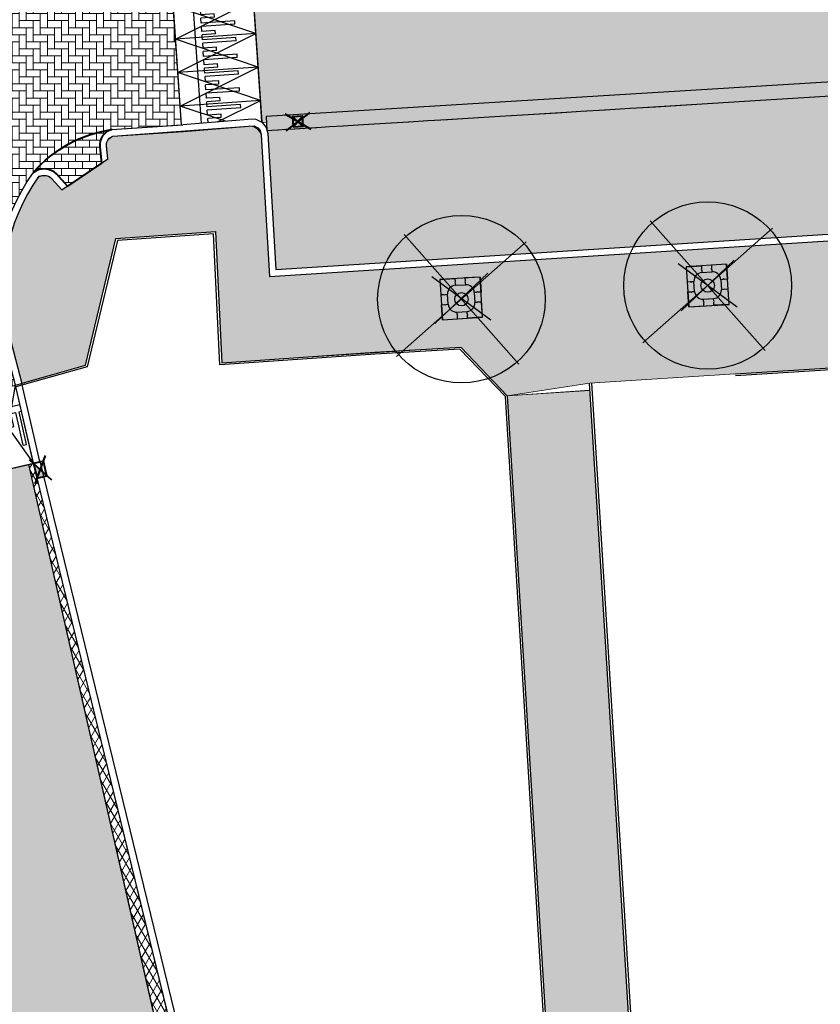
# Model space of a CAD drawing. Header units: metres. Extents: x -1 to 162893, y -2 to 502950.
# Tile 45 of 107: x 162375 to 162399, y 502798 to 502828. Entities that reach past the tile are written whole.
import ezdxf

# ---------------------------------------------------------------- set-up
doc = ezdxf.new("R2010")
doc.units = ezdxf.units.M
for name, color, linetype, lineweight in [('N-WE-VH-GESLOTENVERHARDING_ASFALT-A-200', 12, 'Continuous', 18), ('N-WE-VH-GESLOTENVERHARDING_ASFALT_ZAAGSNEDE-G', 7, 'VH-ZAAGSNEDE-SO', 25), ('V-BH-RI-GWA_KOLK-S', 30, 'Continuous', 40), ('V-BH-VH-GOOT_GEBAKKENKLINKERS_KEIFORMAAT_4STREK-G', 3, 'Continuous', 30), ('V-BH-VH-KANTOPSLUITING_OPSLUITBAND_60X200-G', 150, 'Continuous', 30), ('V-BH-VH-KANTOPSLUITING_TROTTOIRBAND_180 200-G', 6, 'Continuous', 30), ('V-BH-VH-KANTOPSLUITING_VOORKANTBAND-G', 2, 'Continuous', 30), ('V-BH-VH-MATERIAALGRENS-G', 7, 'Continuous', 30), ('V-WE-GR-BOOM-S', 1, 'Continuous', 30), ('V-WE-IE-MEUBILAIR_WEGMEUBILAIR_BOOMKRANS-S', 7, 'Continuous', 30), ('V-WE-VH-DREMPEL_PREFAB_ELEMENT-S', 30, 'Continuous', 30), ('V-WE-VH-GESLOTENVERHARDING_ASFALT-A-200', 12, 'Continuous', 18), ('V-WE-VH-OPENVERHARDING_BETONSTRAATSTEEN-A', 92, 'Continuous', 18), ('V01-WE-VH-OPENVERHARDING_TEGEL-A', 92, 'Continuous', 18)]:
    doc.layers.add(name, color=color, linetype=linetype, lineweight=lineweight)
for name, color, linetype, lineweight, true_color in [('V-BH-VH-VERHARDING_BETONSTRAATSTEEN-A-Grijs-opritjes', 253, 'Continuous', 40, 0x828282), ('V-WE-VH-VERHARDING_ASFALT-A', 252, 'Continuous', 13, 0x696969), ('V-WE-VH-VERHARDING_ASFALT_RIJBAAN-A', 251, 'Continuous', 13, 0x505050), ('V-WE-VH-VERHARDING_BSS_KF_ROOD_ELLEBOOGVERBAND-A', 13, 'Continuous', 13, 0xbd7e7e), ('V-WE-VH-VERHARDING_SBAKSTEEN-A - ROODBRUIN_KEPER', 242, 'Continuous', 13, 0xbd002e), ('V-WE-VH-VERHARDING_TEGEL_300x300x45_GRIJS-A', 253, 'Continuous', 13, 0x828282)]:
    doc.layers.add(name, color=color, linetype=linetype, lineweight=lineweight, true_color=true_color)
doc.layers.add('X-XX-AL-HULPLIJN 01-G', color=1, linetype='Continuous', lineweight=18, true_color=0xff0000, plot=False)
doc.layers.add('X01-XX-AL-HULPLIJN 01-G', color=1, linetype='Continuous', lineweight=18, true_color=0xff0000, plot=False)
doc.linetypes.add('VH-ZAAGSNEDE-SO', pattern='A,1e-05,-2.54,[181,NLCS.SHX,S=2.54,R=0,X=-2.54,Y=0],-5.08,[181,NLCS.SHX,S=2.54,R=180,X=2.54,Y=0],-2.54', length=10.16001)
pattern_1 = [(0, (0, 0), (0.3, 0.15), [0.3, -0.3]), (90, (0, 0), (-0.3, 1.83697019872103e-17), [])]

# ---------------------------------------------------------------- blocks, each defined once
blk = doc.blocks.new('V-SRI-KOLK_STRAAT_300X300-SO92')
at = {"layer": 'V-BH-RI-GWA_KOLK-S', "ltscale": 0.02}
for p, q in [((-0.3995430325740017, 0.3754868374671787), (0.3805729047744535, -0.0760872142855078)), ((0.3489560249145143, 0.4229121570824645), (-0.3679261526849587, -0.1235125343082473))]:
    blk.add_line(p, q, dxfattribs=at)
at = {"layer": 'V-BH-RI-GWA_KOLK-S', "ltscale": 0.2}
for p, q in [((-0.1496998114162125, -0.009485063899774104), (0.1307296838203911, 0.3088846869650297)), ((0.1496998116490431, 0.009485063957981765), (-0.1686699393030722, 0.2899145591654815))]:
    blk.add_line(p, q, dxfattribs=at)
at = {"layer": 'V-BH-RI-GWA_KOLK-S', "ltscale": 0.2, "flags": 128}
blk.add_lwpolyline([(-0.1496998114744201, -0.009485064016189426), (0.149699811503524, 0.009485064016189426), (0.1307296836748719, 0.3088846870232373), (-0.1686699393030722, 0.2899145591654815), (-0.1496998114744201, -0.009485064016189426)], dxfattribs=at)
blk = doc.blocks.new('V-SVH-DREMPEL_PREFAB_2400X100012')
at = {"layer": 'V-WE-VH-DREMPEL_PREFAB_ELEMENT-S'}
for p, q in [((-0.5396184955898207, 2.338549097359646), (0.4347769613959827, 2.563390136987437)), ((0.9743954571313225, 0.2248410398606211), (0.4347769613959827, 2.563390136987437)), ((1.164153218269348e-10, 0), (-0.5396184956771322, 2.338549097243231)), ((-0.4047138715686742, 1.753911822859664), (0.5696815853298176, 1.978752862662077)), ((0.5415701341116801, 1.767010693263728), (0.6146497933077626, 1.783873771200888)), ((0.7664111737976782, 0.792615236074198), (0.5415701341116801, 1.767010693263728)), ((-0.359745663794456, 1.55903273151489), (-0.2866660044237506, 1.575895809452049)), ((-0.1967295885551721, 1.186137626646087), (-0.2866660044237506, 1.575895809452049)), ((-0.189226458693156, 1.59837991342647), (-0.04306714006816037, 1.632106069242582)), ((-0.09929004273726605, 1.208621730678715), (-0.189226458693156, 1.59837991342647)), ((0.1817738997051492, 0.6577106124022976), (-0.04306714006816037, 1.632106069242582)), ((0.05437240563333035, 1.654590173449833), (0.2005317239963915, 1.688316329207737)), ((0.2792134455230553, 0.6801947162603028), (0.05437240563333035, 1.654590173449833)), ((0.2904681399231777, 1.298558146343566), (0.2005317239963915, 1.688316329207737)), ((0.2979712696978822, 1.710800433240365), (0.444130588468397, 1.744526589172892)), ((0.3879076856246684, 1.321042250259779), (0.2979712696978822, 1.710800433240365)), ((0.6689716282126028, 0.7701311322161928), (0.444130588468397, 1.744526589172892)), ((-0.1967295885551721, 1.186137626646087), (-0.09929004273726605, 1.208621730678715)), ((0.2904681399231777, 1.298558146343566), (0.3879076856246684, 1.321042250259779)), ((0.1817738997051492, 0.6577106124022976), (0.2792134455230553, 0.6801947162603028)), ((0.6689716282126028, 0.7701311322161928), (0.7664111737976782, 0.792615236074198)), ((1.164153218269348e-10, 0), (0.9743954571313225, 0.2248410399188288))]:
    blk.add_line(p, q, dxfattribs=at)
at = {"layer": 'V-WE-VH-DREMPEL_PREFAB_ELEMENT-S', "flags": 128}
for points in [[(2.037268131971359e-10, 0), (0.4347769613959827, 2.563390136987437)], [(-0.5396184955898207, 2.338549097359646), (0.974395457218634, 0.2248410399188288)]]:
    blk.add_lwpolyline(points, dxfattribs=at)
blk = doc.blocks.new('V-SRI-KOLK_TROTTOIR-SO82')
at = {"layer": 'V-BH-RI-GWA_KOLK-S', "linetype": 'Continuous'}
blk.add_hatch(color=256, dxfattribs=at).paths.add_polyline_path([(-0.1992760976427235, 0.1827950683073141), (-0.09208925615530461, -0.2542529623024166), (0.1992760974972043, -0.1827950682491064)])
at = {"layer": 'V-BH-RI-GWA_KOLK-S', "ltscale": 0.01999999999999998}
for p, q in [((-0.3321268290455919, 0.3046584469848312), (0.3321268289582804, -0.3046584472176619)), ((-0.1534820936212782, -0.4237549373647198), (0.1534820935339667, 0.4237549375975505))]:
    blk.add_line(p, q, dxfattribs=at)
at = {"layer": 'V-BH-RI-GWA_KOLK-S', "ltscale": 0.1999999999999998}
blk.add_line((0.199276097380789, -0.1827950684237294), (-0.1992760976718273, 0.1827950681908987), dxfattribs=at)
at = {"layer": 'V-BH-RI-GWA_KOLK-S', "ltscale": 0.1999999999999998, "flags": 128}
blk.add_lwpolyline([(0.1992760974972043, -0.1827950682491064), (0.09208925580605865, 0.2542529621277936), (-0.1992760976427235, 0.1827950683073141), (-0.09208925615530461, -0.2542529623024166), (0.1992760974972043, -0.1827950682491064)], dxfattribs=at)
blk = doc.blocks.new('V-SVH-DREMPEL_PREFAB_2400X100032')
at = {"layer": 'V-WE-VH-DREMPEL_PREFAB_ELEMENT-S'}
for p, q in [((-0.06867353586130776, 0.9976391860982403), (-2.463007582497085, 0.8328226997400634)), ((-1.6597457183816, 0.8129385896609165), (-1.664896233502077, 0.8877615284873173)), ((0, 0), (-0.06867353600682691, 0.997639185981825)), ((-2.394334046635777, -0.1648164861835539), (-2.463007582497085, 0.8328226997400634)), ((-1.795750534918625, -0.1236123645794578), (-1.864424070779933, 0.8740268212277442)), ((-0.6621065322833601, 0.8816121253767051), (-1.6597457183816, 0.8129385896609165)), ((-0.6552391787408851, 0.7818482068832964), (-1.652878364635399, 0.7131746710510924)), ((-1.642577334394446, 0.5635287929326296), (-1.652878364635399, 0.7131746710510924)), ((-1.243521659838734, 0.5909982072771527), (-1.642577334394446, 0.5635287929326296)), ((-1.236654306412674, 0.491234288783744), (-1.243521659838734, 0.5909982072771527)), ((-0.6552391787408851, 0.7818482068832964), (-0.6621065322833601, 0.8816121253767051)), ((-1.236654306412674, 0.491234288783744), (-1.635709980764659, 0.4637648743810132)), ((-1.625408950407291, 0.3141189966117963), (-1.635709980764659, 0.4637648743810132)), ((-0.6277697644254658, 0.3827925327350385), (-1.625408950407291, 0.3141189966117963)), ((-0.6209024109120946, 0.2830286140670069), (-0.6277697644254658, 0.3827925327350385)), ((0, 0), (-2.394334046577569, -0.1648164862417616)), ((-0.6209024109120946, 0.2830286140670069), (-1.618541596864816, 0.2143550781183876)), ((-1.608240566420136, 0.06470920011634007), (-1.618541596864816, 0.2143550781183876)), ((-1.209184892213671, 0.09217861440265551), (-1.608240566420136, 0.06470920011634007)), ((-1.202317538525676, -0.007585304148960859), (-1.209184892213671, 0.09217861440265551)), ((-1.202317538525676, -0.007585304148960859), (-1.601373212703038, -0.03505471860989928)), ((-1.596222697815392, -0.1098776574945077), (-1.601373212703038, -0.03505471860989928))]:
    blk.add_line(p, q, dxfattribs=at)
at = {"layer": 'V-WE-VH-DREMPEL_PREFAB_ELEMENT-S', "flags": 128}
for points in [[(-2.394334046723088, -0.1648164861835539), (-0.06867353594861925, 0.9976391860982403)], [(5.820766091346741e-11, 1.746229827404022e-10), (-2.463007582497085, 0.8328226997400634)]]:
    blk.add_lwpolyline(points, dxfattribs=at)
blk = doc.blocks.new('V-SVH-DREMPEL_PREFAB_2400X100033')
at = {"layer": 'V-WE-VH-DREMPEL_PREFAB_ELEMENT-S'}
for p, q in [((-0.06867353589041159, 0.9976391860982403), (-2.463007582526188, 0.8328226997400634)), ((-1.6597457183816, 0.8129385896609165), (-1.664896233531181, 0.8877615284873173)), ((0, 0), (-0.06867353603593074, 0.9976391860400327)), ((-2.394334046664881, -0.1648164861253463), (-2.463007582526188, 0.8328226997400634)), ((-1.795750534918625, -0.1236123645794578), (-1.864424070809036, 0.8740268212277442)), ((-0.6621065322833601, 0.8816121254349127), (-1.6597457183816, 0.8129385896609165)), ((-0.6552391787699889, 0.781848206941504), (-1.652878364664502, 0.7131746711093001)), ((-1.642577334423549, 0.5635287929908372), (-1.652878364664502, 0.7131746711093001)), ((-1.243521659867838, 0.5909982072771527), (-1.642577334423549, 0.5635287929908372)), ((-1.236654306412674, 0.491234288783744), (-1.243521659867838, 0.5909982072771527)), ((-0.6552391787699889, 0.781848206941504), (-0.6621065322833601, 0.8816121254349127)), ((-1.236654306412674, 0.491234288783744), (-1.635709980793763, 0.4637648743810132)), ((-1.625408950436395, 0.3141189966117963), (-1.635709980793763, 0.4637648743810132)), ((-0.6277697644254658, 0.3827925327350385), (-1.625408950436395, 0.3141189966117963)), ((-0.6209024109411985, 0.2830286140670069), (-0.6277697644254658, 0.3827925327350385)), ((0, 0), (-2.394334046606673, -0.1648164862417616)), ((-0.6209024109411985, 0.2830286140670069), (-1.61854159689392, 0.2143550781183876)), ((-1.60824056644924, 0.06470920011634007), (-1.61854159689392, 0.2143550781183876)), ((-1.209184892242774, 0.09217861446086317), (-1.60824056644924, 0.06470920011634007)), ((-1.20231753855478, -0.007585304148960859), (-1.209184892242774, 0.09217861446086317)), ((-1.20231753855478, -0.007585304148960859), (-1.601373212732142, -0.03505471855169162)), ((-1.596222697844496, -0.1098776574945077), (-1.601373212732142, -0.03505471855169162))]:
    blk.add_line(p, q, dxfattribs=at)
at = {"layer": 'V-WE-VH-DREMPEL_PREFAB_ELEMENT-S', "flags": 128}
for points in [[(-2.394334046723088, -0.1648164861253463), (-0.06867353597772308, 0.9976391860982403)], [(2.91038304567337e-11, 2.328306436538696e-10), (-2.463007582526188, 0.8328226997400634)]]:
    blk.add_lwpolyline(points, dxfattribs=at)
blk = doc.blocks.new('V-SVH-DREMPEL_PREFAB_2400X100034')
at = {"layer": 'V-WE-VH-DREMPEL_PREFAB_ELEMENT-S'}
for p, q in [((-0.06867353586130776, 0.9976391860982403), (-2.463007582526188, 0.8328226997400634)), ((-1.6597457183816, 0.8129385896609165), (-1.664896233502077, 0.8877615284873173)), ((0, 0), (-0.06867353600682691, 0.997639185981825)), ((-2.394334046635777, -0.1648164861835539), (-2.463007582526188, 0.8328226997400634)), ((-1.795750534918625, -0.1236123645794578), (-1.864424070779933, 0.8740268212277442)), ((-0.6621065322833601, 0.8816121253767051), (-1.6597457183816, 0.8129385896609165)), ((-0.6552391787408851, 0.7818482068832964), (-1.652878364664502, 0.7131746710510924)), ((-1.642577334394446, 0.5635287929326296), (-1.652878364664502, 0.7131746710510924)), ((-1.243521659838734, 0.5909982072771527), (-1.642577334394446, 0.5635287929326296)), ((-1.236654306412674, 0.491234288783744), (-1.243521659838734, 0.5909982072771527)), ((-0.6552391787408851, 0.7818482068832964), (-0.6621065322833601, 0.8816121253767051)), ((-1.236654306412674, 0.491234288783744), (-1.635709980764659, 0.4637648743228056)), ((-1.625408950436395, 0.3141189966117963), (-1.635709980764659, 0.4637648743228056)), ((-0.6277697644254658, 0.3827925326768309), (-1.625408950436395, 0.3141189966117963)), ((-0.6209024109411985, 0.2830286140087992), (-0.6277697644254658, 0.3827925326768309)), ((0, 0), (-2.394334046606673, -0.1648164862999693)), ((-0.6209024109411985, 0.2830286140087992), (-1.61854159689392, 0.2143550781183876)), ((-1.60824056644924, 0.06470920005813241), (-1.61854159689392, 0.2143550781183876)), ((-1.209184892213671, 0.09217861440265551), (-1.60824056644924, 0.06470920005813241)), ((-1.20231753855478, -0.007585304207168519), (-1.209184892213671, 0.09217861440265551)), ((-1.20231753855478, -0.007585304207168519), (-1.601373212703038, -0.03505471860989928)), ((-1.596222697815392, -0.1098776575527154), (-1.601373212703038, -0.03505471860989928))]:
    blk.add_line(p, q, dxfattribs=at)
at = {"layer": 'V-WE-VH-DREMPEL_PREFAB_ELEMENT-S', "flags": 128}
for points in [[(-2.394334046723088, -0.1648164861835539), (-0.06867353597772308, 0.9976391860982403)], [(5.820766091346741e-11, 1.746229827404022e-10), (-2.463007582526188, 0.8328226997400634)]]:
    blk.add_lwpolyline(points, dxfattribs=at)
blk = doc.blocks.new('V-SIE-WEG_BOOMKRANS_1200X1200_180 2002')
at = {"layer": 'V-WE-IE-MEUBILAIR_WEGMEUBILAIR_BOOMKRANS-S'}
for p, q in [((0.878800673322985, -0.6465053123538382), (-0.878800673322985, 0.6465053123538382)), ((-0.789285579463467, -0.7531852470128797), (0.7892855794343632, 0.7531852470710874)), ((-0.6370705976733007, 0.5604828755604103), (-0.1879880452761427, 0.5892032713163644)), ((0.5604828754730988, 0.6370705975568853), (0.111400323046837, 0.6083502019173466)), ((0.5604828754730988, 0.6370705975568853), (0.5892032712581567, 0.187988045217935)), ((-0.6370705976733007, 0.5604828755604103), (-0.6083502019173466, 0.1114003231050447)), ((-0.175223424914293, 0.3896110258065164), (0.1241649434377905, 0.4087579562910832)), ((-0.3896110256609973, -0.1752234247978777), (-0.4087579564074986, 0.1241649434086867)), ((0.3896110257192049, 0.1752234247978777), (0.4087579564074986, -0.1241649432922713)), ((-0.5604828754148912, -0.6370705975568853), (-0.5892032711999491, -0.187988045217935)), ((0.6370705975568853, -0.560482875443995), (0.6083502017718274, -0.1114003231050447)), ((-0.124164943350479, -0.4087579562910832), (0.1752234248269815, -0.3896110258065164)), ((0.6370705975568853, -0.560482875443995), (0.1879880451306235, -0.5892032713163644)), ((-0.5604828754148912, -0.6370705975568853), (-0.1114003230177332, -0.6083502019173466))]:
    blk.add_line(p, q, dxfattribs=at)
at = {"layer": 'V-WE-IE-MEUBILAIR_WEGMEUBILAIR_BOOMKRANS-S', "flags": 128}
for points in [[(0.5604828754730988, 0.6370705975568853), (-0.637070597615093, 0.5604828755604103), (-0.5604828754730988, -0.6370705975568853), (0.6370705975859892, -0.5604828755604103), (0.5604828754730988, 0.6370705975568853)], [(-0.1879880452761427, 0.5892032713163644), (-0.1826679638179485, 0.5060165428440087), (-0.1959779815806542, 0.4791122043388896), (-0.1792853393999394, 0.4531245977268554), (-0.1752234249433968, 0.3896110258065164)], [(0.111400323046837, 0.6083502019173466), (0.116720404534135, 0.5251634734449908), (0.1034103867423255, 0.4982591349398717), (0.1201030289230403, 0.4722715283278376), (0.1241649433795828, 0.4087579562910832)], [(-0.6083502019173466, 0.11140032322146), (-0.5251634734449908, 0.1167204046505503), (-0.4982591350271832, 0.103410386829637), (-0.4722715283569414, 0.1201030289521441), (-0.4087579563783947, 0.1241649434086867)], [(0.5892032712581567, 0.187988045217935), (0.506016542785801, 0.1826679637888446), (0.4791122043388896, 0.1959779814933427), (0.4531245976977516, 0.1792853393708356), (0.3896110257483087, 0.175223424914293)], [(-0.5892032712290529, -0.187988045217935), (-0.5060165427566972, -0.1826679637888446), (-0.4791122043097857, -0.1959779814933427), (-0.4531245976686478, -0.1792853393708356), (-0.3896110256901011, -0.175223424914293)], [(0.6083502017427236, -0.1114003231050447), (0.5251634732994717, -0.116720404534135), (0.4982591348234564, -0.1034103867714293), (0.4722715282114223, -0.1201030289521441), (0.4087579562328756, -0.1241649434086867)], [(-0.1114003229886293, -0.6083502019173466), (-0.1167204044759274, -0.5251634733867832), (-0.1034103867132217, -0.4982591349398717), (-0.1201030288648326, -0.4722715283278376), (-0.124164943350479, -0.4087579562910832)], [(0.1879880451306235, -0.5892032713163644), (0.1826679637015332, -0.506016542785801), (0.195977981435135, -0.4791122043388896), (0.1792853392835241, -0.4531245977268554), (0.1752234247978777, -0.3896110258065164)]]:
    blk.add_lwpolyline(points, dxfattribs=at)
at = {"layer": 'V-WE-IE-MEUBILAIR_WEGMEUBILAIR_BOOMKRANS-S'}
for centre, start, end in [((-0.1592676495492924, 0.1401207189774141), 93.65928151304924, 183.6592815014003), ((0.1401207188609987, 0.1592676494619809), 3.659281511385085, 93.65928150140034), ((-0.1401207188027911, -0.1592676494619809), 183.6592815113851, 273.6592815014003), ((0.1592676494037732, -0.1401207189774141), 273.6592815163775, 3.659281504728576)]:
    blk.add_arc(centre, 0.2499999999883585, start, end, dxfattribs=at)
blk = doc.blocks.new('V-SIE-WEG_BOOMKRANS_1200X1200_180 2003')
at = {"layer": 'V-WE-IE-MEUBILAIR_WEGMEUBILAIR_BOOMKRANS-S'}
for p, q in [((0.878800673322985, -0.6465053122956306), (-0.8788006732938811, 0.6465053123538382)), ((-0.7892855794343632, -0.7531852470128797), (0.789285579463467, 0.7531852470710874)), ((-0.6370705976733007, 0.5604828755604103), (-0.1879880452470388, 0.5892032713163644)), ((0.5604828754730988, 0.6370705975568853), (0.1114003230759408, 0.6083502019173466)), ((0.5604828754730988, 0.6370705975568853), (0.5892032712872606, 0.187988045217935)), ((-0.6370705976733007, 0.5604828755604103), (-0.6083502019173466, 0.1114003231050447)), ((-0.175223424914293, 0.3896110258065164), (0.1241649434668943, 0.4087579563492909)), ((-0.3896110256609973, -0.1752234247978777), (-0.4087579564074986, 0.1241649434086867)), ((0.3896110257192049, 0.1752234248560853), (0.4087579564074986, -0.1241649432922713)), ((-0.5604828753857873, -0.6370705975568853), (-0.5892032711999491, -0.187988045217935)), ((0.6370705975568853, -0.560482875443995), (0.6083502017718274, -0.1114003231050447)), ((-0.1241649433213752, -0.4087579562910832), (0.1752234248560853, -0.3896110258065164)), ((0.6370705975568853, -0.560482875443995), (0.1879880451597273, -0.5892032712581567)), ((-0.5604828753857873, -0.6370705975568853), (-0.1114003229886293, -0.6083502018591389))]:
    blk.add_line(p, q, dxfattribs=at)
at = {"layer": 'V-WE-IE-MEUBILAIR_WEGMEUBILAIR_BOOMKRANS-S', "flags": 128}
for points in [[(0.5604828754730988, 0.6370705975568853), (-0.6370705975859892, 0.5604828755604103), (-0.560482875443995, -0.6370705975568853), (0.637070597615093, -0.5604828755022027), (0.5604828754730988, 0.6370705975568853)], [(-0.1879880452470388, 0.5892032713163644), (-0.1826679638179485, 0.5060165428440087), (-0.1959779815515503, 0.4791122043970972), (-0.1792853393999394, 0.4531245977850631), (-0.175223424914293, 0.3896110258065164)], [(0.1114003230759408, 0.6083502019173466), (0.116720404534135, 0.5251634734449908), (0.1034103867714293, 0.4982591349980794), (0.1201030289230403, 0.4722715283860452), (0.1241649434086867, 0.4087579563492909)], [(-0.6083502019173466, 0.11140032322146), (-0.525163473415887, 0.1167204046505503), (-0.4982591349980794, 0.1034103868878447), (-0.4722715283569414, 0.1201030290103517), (-0.4087579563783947, 0.1241649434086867)], [(0.5892032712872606, 0.187988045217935), (0.5060165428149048, 0.1826679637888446), (0.4791122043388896, 0.1959779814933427), (0.4531245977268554, 0.1792853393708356), (0.3896110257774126, 0.175223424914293)], [(-0.5892032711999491, -0.187988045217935), (-0.5060165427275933, -0.1826679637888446), (-0.4791122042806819, -0.195977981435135), (-0.4531245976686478, -0.1792853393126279), (-0.3896110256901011, -0.175223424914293)], [(0.6083502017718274, -0.1114003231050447), (0.5251634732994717, -0.116720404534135), (0.4982591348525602, -0.1034103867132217), (0.4722715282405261, -0.1201030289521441), (0.4087579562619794, -0.1241649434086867)], [(-0.1114003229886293, -0.6083502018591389), (-0.1167204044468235, -0.5251634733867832), (-0.1034103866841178, -0.4982591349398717), (-0.1201030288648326, -0.4722715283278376), (-0.1241649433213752, -0.4087579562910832)], [(0.1879880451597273, -0.5892032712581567), (0.1826679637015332, -0.506016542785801), (0.1959779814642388, -0.4791122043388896), (0.1792853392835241, -0.4531245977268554), (0.1752234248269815, -0.3896110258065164)]]:
    blk.add_lwpolyline(points, dxfattribs=at)
at = {"layer": 'V-WE-IE-MEUBILAIR_WEGMEUBILAIR_BOOMKRANS-S'}
for centre, start, end in [((-0.1592676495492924, 0.1401207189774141), 93.65928151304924, 183.6592815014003), ((0.1401207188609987, 0.1592676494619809), 3.659281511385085, 93.65928150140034), ((-0.1401207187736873, -0.1592676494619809), 183.6592815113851, 273.6592815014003), ((0.1592676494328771, -0.1401207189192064), 273.6592815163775, 3.659281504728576)]:
    blk.add_arc(centre, 0.2499999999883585, start, end, dxfattribs=at)
blk = doc.blocks.new('V-SGR-BOOM_0014')
at = {"layer": 'V-WE-GR-BOOM-S', "ltscale": 0.0025}
for p, q in [((1.71157008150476, -1.935520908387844), (-1.711554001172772, 1.935516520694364)), ((1.935526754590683, 1.711559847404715), (-1.935510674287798, -1.711564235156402))]:
    blk.add_line(p, q, dxfattribs=at)
at = {"layer": 'V-WE-GR-BOOM-S', "ltscale": 2.5}
for radius in [2.5, 0.1999999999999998]:
    blk.add_circle((1.164153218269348e-10, 5.820766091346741e-11), radius, dxfattribs=at)
blk = doc.blocks.new('V-SGR-BOOM_0015')
at = {"layer": 'V-WE-GR-BOOM-S', "ltscale": 0.0025}
for p, q in [((1.71157008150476, -1.935520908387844), (-1.711554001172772, 1.935516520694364)), ((1.935526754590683, 1.711559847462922), (-1.935510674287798, -1.711564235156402))]:
    blk.add_line(p, q, dxfattribs=at)
at = {"layer": 'V-WE-GR-BOOM-S', "ltscale": 2.5}
for radius in [2.5, 0.1999999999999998]:
    blk.add_circle((8.731149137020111e-11, 5.820766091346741e-11), radius, dxfattribs=at)

msp = doc.modelspace()

# ---------------------------------------------------------------- hatches: boundary and pattern name
at = {"layer": 'N-WE-VH-GESLOTENVERHARDING_ASFALT-A-200'}
h = msp.add_hatch(dxfattribs=at)
h.set_pattern_fill('AVH-ASFALT_FREESVAK-SO', color=256, scale=0.2, pattern_type=2)
h.set_pattern_definition([(0, (0, 0), (0.3125, 0.3125), [0.3125, -0.3125]), (90, (0.3125, 0), (-0.3125, 0.3125), [0.3125, -0.3125])])
h.paths.add_polyline_path([(162369.3630689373, 502813.0183628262), (162375.0145831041, 502814.3224455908), (162389.3806175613, 502751.289491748), (162383.727172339, 502749.9938817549)])
at = {"layer": 'V-BH-VH-GOOT_GEBAKKENKLINKERS_KEIFORMAAT_4STREK-G'}
h = msp.add_hatch(dxfattribs=at)
h.set_pattern_fill('AVH-SBS_DIKFORMAAT_HALFST', color=256, scale=2, pattern_type=2)
h.set_pattern_definition([(0, (0, 0), (0, 0.1), []), (90, (0.4, 0), (-0.4, 2.449293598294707e-17), [0.1, -0.1]), (90, (0.2, 0.1), (-0.4, 2.449293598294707e-17), [0.1, -0.1]), (0, (0.2, 0.05), (0, 0.2), [0, -0.2, 0, 0, 0]), (0, (0.2, 0.15), (0, 0.2), [0, -0.2, 0, 0, 0])])
h.paths.add_polyline_path([(162382.0975796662, 502824.7117529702), (162419.2877188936, 502826.9861632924), (162419.732, 502827.048), (162419.3133566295, 502826.566946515), (162382.123435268, 502824.2925495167)])
at = {"layer": 'V-WE-VH-GESLOTENVERHARDING_ASFALT-A-200'}
h = msp.add_hatch(dxfattribs=at)
h.set_pattern_fill('AVH-ASFALT-SO', color=256, scale=0.2, pattern_type=2)
h.set_pattern_definition([(59.99999999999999, (0, 0), (-0.1732050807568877, 0.1), []), (120, (0, 0), (-0.1732050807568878, -0.09999999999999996), [])])
h.paths.add_polyline_path([(162375.1593718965, 502814.3479670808), (162379.5479851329, 502796.348), (162379.532, 502796.348), (162379.532, 502795.848), (162379.6698912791, 502795.848), (162381.025, 502790.29), (162384.71, 502775.3921923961), (162384.71, 502775.003), (162384.8062674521, 502775.003), (162385.812, 502770.937), (162390.564, 502751.561), (162389.3806175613, 502751.2894917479), (162375.0145831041, 502814.3224455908), (162375.1525007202, 502814.35426998)])
at = {"layer": 'V-WE-VH-OPENVERHARDING_BETONSTRAATSTEEN-A'}
h = msp.add_hatch(dxfattribs=at)
h.set_pattern_fill('AVH-BSS_KEIFORMAAT_HALFST', color=256, scale=2, angle=90, pattern_type=2)
h.set_pattern_definition([(90, (0, 0), (-0.21, 0.21), [0.21, -0.21]), (180, (0, 0), (-2.571758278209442e-17, -0.21), [])])
edge = h.paths.add_edge_path()
edge.add_arc((162376.5054093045, 502830.3516082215), 0.4674125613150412, 183.7546653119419, 266.6382184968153)
edge.add_arc((162376.4255110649, 502836.4611218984), 6.576331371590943, 248.62844031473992, 270.4573106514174, ccw=False)
edge.add_arc((162374.1703303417, 502830.787270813), 0.4719301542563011, 252.5740466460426, 339.3706680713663)
edge.add_line((162374.6120000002, 502830.621), (162374.794, 502831.1339999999))
edge.add_line((162374.794, 502831.1339999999), (162375.995, 502830.798))
edge.add_line((162375.995, 502830.798), (162376.039, 502830.3209999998))
edge = h.paths.add_edge_path()
edge.add_arc((162375.4715617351, 502822.5992038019), 0.5440857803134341, 46.3671156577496, 125.7084629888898)
edge.add_arc((162378.0166622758, 502820.5715573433), 3.780606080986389, 97.93119239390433, 139.2176805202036, ccw=False)
edge.add_arc((162377.6009945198, 502823.8576756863), 0.4704211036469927, 103.0216005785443, 186.9197260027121)
edge.add_line((162377.1340000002, 502823.801), (162377.181, 502823.315))
edge.add_line((162377.181, 502823.315), (162376.167, 502822.6340000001))
edge.add_line((162376.167, 502822.6340000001), (162375.847, 502822.9929999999))
at = {"layer": 'V-WE-VH-VERHARDING_BSS_KF_ROOD_ELLEBOOGVERBAND-A'}
h = msp.add_hatch(dxfattribs=at)
h.set_pattern_fill('AVH-BSS_KEIFORMAAT_ELLEBOOG', color=256, scale=2, pattern_type=2)
h.set_pattern_definition([(0, (0, 0), (0.21, 0.21), [0.63, -0.21]), (270, (0, 0.42), (0.21, 0.21), [0.63, -0.21])])
edge = h.paths.add_edge_path()
edge.add_line((162379.5712981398, 502824.4562506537), (162379.189, 502830.01))
edge.add_line((162379.189, 502830.01), (162376.4898357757, 502829.8844551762))
edge.add_arc((162376.2330548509, 502835.4051438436), 5.526657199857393, 246.4965470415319, 272.66304951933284, ccw=False)
edge.add_arc((162376.3374048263, 502836.5009567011), 6.582028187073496, 182.1748013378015, 249.4690500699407, ccw=False)
edge.add_line((162369.7601176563, 502836.2511797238), (162362.9943408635, 502835.7647147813))
edge.add_line((162362.9943408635, 502835.7647147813), (162367.6757398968, 502815.0920785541))
edge.add_line((162367.6757398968, 502815.0920785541), (162374.6179999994, 502816.6939999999))
edge.add_line((162374.6179999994, 502816.6939999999), (162374.2420000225, 502818.1409999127))
edge.add_arc((162379.9259464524, 502819.617961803), 5.872704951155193, 144.3471665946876, 194.5660562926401, ccw=False)
edge.add_arc((162378.0166622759, 502820.5715573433), 3.780606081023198, 97.93119239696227, 139.2176805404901, ccw=False)
edge.add_line((162377.495, 502824.316), (162379.5712981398, 502824.4562506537))
at = {"layer": 'V-WE-VH-VERHARDING_SBAKSTEEN-A - ROODBRUIN_KEPER'}
h = msp.add_hatch(dxfattribs=at)
h.set_pattern_fill('AVH-SBS_DIKFORMAAT_KEPER-SO', color=256, scale=0.2, pattern_type=2)
h.set_pattern_definition([(45, (0, 0), (0, 0.1951614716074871), [0.5519999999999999, -0.276]), (135, (0.097580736, 0.097580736), (1.110223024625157e-17, 0.1951614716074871), [0.5519999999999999, -0.276]), (0, (0.19516148, 0.09758074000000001), (0.29274222, 0.09758074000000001), [0, -0.5854844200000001])])
edge = h.paths.add_edge_path()
edge.add_line((162420.418, 502832.539), (162419.4050000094, 502832.4660000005))
edge.add_line((162419.4050000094, 502832.4660000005), (162418.9165672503, 502832.4236521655))
edge.add_line((162418.9165672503, 502832.4236521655), (162397.3740005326, 502831.182000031))
edge.add_line((162397.3740005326, 502831.182000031), (162396.355, 502831.094))
edge.add_arc((162395.9862112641, 502835.3644066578), 4.286301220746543, 190.6222141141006, 274.93576958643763, ccw=False)
edge.add_line((162391.7733602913, 502834.5743023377), (162390.348, 502857.053))
edge.add_arc((162389.3229521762, 502856.9880023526), 1.02710648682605, 3.628232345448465, 90.83411693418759)
edge.add_line((162389.3079999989, 502858.015), (162374.427, 502857.076))
edge.add_arc((162374.047950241, 502863.0830707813), 6.019018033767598, 189.7572738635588, 273.61061092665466, ccw=False)
edge.add_line((162368.1160000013, 502862.0629999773), (162368.5985, 502854.4295))
edge.add_line((162368.5985, 502854.4295), (162369.0810000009, 502846.7959999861))
edge.add_arc((162375.1078220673, 502846.0597499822), 6.071626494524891, 93.0099946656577, 173.0351301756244, ccw=False)
edge.add_line((162374.7890000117, 502852.1230000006), (162381.772, 502852.519))
edge.add_arc((162381.990731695, 502848.6619206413), 3.863276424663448, -0.1174701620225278, 93.2457186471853, ccw=False)
edge.add_line((162385.8540000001, 502848.6539999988), (162385.902, 502847.678))
edge.add_line((162385.902, 502847.678), (162386.0123364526, 502847.1100482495))
edge.add_line((162386.0123364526, 502847.1100482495), (162386.6398393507, 502835.9901131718))
edge.add_line((162386.6398393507, 502835.9901131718), (162386.731, 502835.4970000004))
edge.add_line((162386.731, 502835.4970000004), (162386.731, 502834.4354202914))
edge.add_arc((162382.9042539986, 502834.1107832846), 3.840491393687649, -88.8551641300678, 4.849002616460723, ccw=False)
edge.add_line((162382.9809863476, 502830.2710585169), (162381.586, 502830.175))
edge.add_line((162381.586, 502830.175), (162381.9760000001, 502824.5339999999))
edge.add_line((162381.9760000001, 502824.5339999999), (162382.1080450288, 502824.5420753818))
edge.add_line((162382.1080450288, 502824.5420753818), (162382.0975796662, 502824.7117529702))
edge.add_line((162382.0975796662, 502824.7117529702), (162420.743, 502827.099))
edge.add_line((162420.743, 502827.099), (162420.418, 502832.539))
h = msp.add_hatch(dxfattribs=at)
h.set_pattern_fill('AVH-SBS_DIKFORMAAT_ELLEBOOG-SO', color=256, scale=0.2, pattern_type=2)
h.set_pattern_definition([(0, (0, 0), (0.138, 0.138), [0.5519999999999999, -0.276]), (270, (0, 0.414), (0.138, 0.138), [0.5519999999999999, -0.276]), (0, (0.345, 0.06899999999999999), (0.138, 0.138), [0, -0.828]), (0, (0.06899999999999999, 0.207), (0.138, 0.138), [0, -0.828])])
h.paths.add_polyline_path([(162382.123435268, 502824.2925495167), (162382.149, 502824.198), (162382.387, 502820.1420000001), (162419.541, 502822.521), (162419.3133566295, 502826.5669465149)])
at = {"layer": 'V01-WE-VH-OPENVERHARDING_TEGEL-A'}
h = msp.add_hatch(dxfattribs=at)
h.set_pattern_fill('AVH-TEGEL_300X300_HALFST', color=256, pattern_type=2)
h.set_pattern_definition(pattern_1)
edge = h.paths.add_edge_path()
edge.add_arc((162419.7642119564, 502826.5972753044), 0.2518742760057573, 94.49512534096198, 194.1250953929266, ccw=False)
edge.add_line((162419.7444714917, 502826.8483748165), (162420.9546823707, 502826.9094240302))
edge.add_line((162420.9546823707, 502826.9094240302), (162420.6055642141, 502832.7531248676))
edge.add_line((162420.6055642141, 502832.7531248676), (162419.4127729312, 502832.6666384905))
edge.add_line((162419.4127729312, 502832.6666384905), (162419.3964805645, 502832.6658238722))
edge.add_arc((162419.3861269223, 502832.9776233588), 0.3119713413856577, 188.1281473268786, 271.90187007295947, ccw=False)
edge.add_line((162419.0772895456, 502832.9335144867), (162418.846793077, 502837.1809357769))
edge.add_line((162418.846793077, 502837.1809357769), (162418.7823905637, 502838.1736603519))
edge.add_line((162418.7823905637, 502838.1736603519), (162427.67, 502838.7239999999))
edge.add_line((162427.67, 502838.7239999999), (162428.7433459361, 502839.2129302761))
edge.add_line((162428.7433459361, 502839.2129302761), (162429.689, 502837.138))
edge.add_line((162429.689, 502837.138), (162429.263, 502836.513))
edge.add_line((162429.263, 502836.513), (162429.028, 502835.853))
edge.add_line((162429.028, 502835.853), (162428.961, 502835.239))
edge.add_line((162428.961, 502835.239), (162429.083, 502834.41))
edge.add_line((162429.083, 502834.41), (162430.567, 502830.751))
edge.add_line((162430.567, 502830.751), (162431.109, 502830.781))
edge.add_line((162431.109, 502830.781), (162431.381, 502826.3050000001))
edge.add_line((162431.381, 502826.3050000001), (162432.313, 502826.377))
edge.add_line((162432.313, 502826.377), (162434.8620000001, 502820.7140000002))
edge.add_arc((162436.7011099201, 502821.9426658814), 2.211774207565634, 213.7459489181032, 270.5670694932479)
edge.add_line((162436.7230000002, 502819.7310000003), (162436.9068603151, 502816.8969079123))
edge.add_line((162436.9068603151, 502816.8969079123), (162436.302, 502816.859))
edge.add_line((162436.302, 502816.859), (162433.397, 502816.6780000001))
edge.add_line((162433.397, 502816.6780000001), (162430.493, 502816.496))
edge.add_line((162430.493, 502816.496), (162427.589, 502816.315))
edge.add_line((162427.589, 502816.315), (162424.634, 502816.13))
edge.add_line((162424.634, 502816.13), (162424.643, 502815.982))
edge.add_line((162424.643, 502815.982), (162423.3844921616, 502815.9028697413))
edge.add_arc((162423.2419999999, 502815.7809999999), 0.1875000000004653, 40.53948735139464, 146.6561281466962)
edge.add_line((162423.0853649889, 502815.8840617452), (162421.8808175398, 502815.8083243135))
edge.add_arc((162421.7499999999, 502815.6739999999), 0.1875000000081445, 45.75775142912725, 141.4378640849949)
edge.add_line((162421.6033876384, 502815.7908805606), (162420.158, 502815.7))
edge.add_line((162420.158, 502815.7), (162419.986, 502818.535))
edge.add_line((162419.986, 502818.535), (162419.7395867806, 502822.3333060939))
edge.add_line((162419.7395867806, 502822.3333060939), (162419.7514275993, 502822.3340642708))
edge.add_line((162419.7514275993, 502822.3340642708), (162419.5246622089, 502826.5170946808))
edge.add_line((162419.5246622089, 502826.5170946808), (162419.5199530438, 502826.5358079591))
edge = h.paths.add_edge_path()
edge.add_arc((162397.3466789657, 502831.6433343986), 0.2621426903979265, -87.11775165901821, 10.556340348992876, ccw=False)
edge.add_line((162397.3598604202, 502831.3815233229), (162396.3364465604, 502831.2931421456))
edge.add_arc((162395.93540586, 502835.2975239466), 4.024413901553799, 190.009399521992, 275.71912867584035, ccw=False)
edge.add_line((162391.972246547, 502834.5980416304), (162391.9188691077, 502835.427781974))
edge.add_line((162391.9188691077, 502835.427781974), (162392.018740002, 502835.4342241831))
edge.add_line((162392.018740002, 502835.4342241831), (162391.989772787, 502835.8832908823))
edge.add_line((162391.989772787, 502835.8832908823), (162391.8899801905, 502835.8768537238))
edge.add_line((162391.8899801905, 502835.8768537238), (162391.849802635, 502836.5014048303))
edge.add_line((162391.849802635, 502836.5014048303), (162393.385, 502836.601))
edge.add_line((162393.385, 502836.601), (162418.7823905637, 502838.173660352))
edge.add_line((162418.7823905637, 502838.173660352), (162418.846793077, 502837.1809357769))
edge.add_line((162418.846793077, 502837.1809357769), (162397.313516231, 502835.8623015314))
edge.add_line((162397.313516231, 502835.8623015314), (162397.6022770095, 502831.7026709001))
edge.add_line((162397.6022770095, 502831.7026709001), (162397.6043849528, 502831.6913595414))
h.paths.add_polyline_path([(162446.172, 502817.4839999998), (162446.185, 502817.2589999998), (162444.526, 502815.7359999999), (162444.7761997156, 502811.6350702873), (162444.436, 502811.6129999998), (162442.528, 502811.4919999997), (162442.518, 502811.6579999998), (162442.17, 502817.2259999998), (162439.206, 502817.0409999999), (162436.9068603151, 502816.8969079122), (162436.723, 502819.7309999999), (162442.034, 502820.0359999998), (162442.457, 502820.3269999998), (162442.798, 502820.6639999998), (162443.112, 502821.1169999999), (162443.295, 502821.5169999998), (162443.2, 502824.5749999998), (162442.1, 502842.0879999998), (162444.6899065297, 502842.2560188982)])
h.paths.add_polyline_path([(162445.102, 502806.295), (162444.753708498, 502806.273472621), (162444.436, 502811.613), (162444.7761997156, 502811.6350702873)])
h = msp.add_hatch(dxfattribs=at)
h.set_pattern_fill('AVH-TEGEL_300X300_HALFST', color=256, pattern_type=2)
h.set_pattern_definition(pattern_1)
edge = h.paths.add_edge_path()
edge.add_line((162374.8105356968, 502816.7482860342), (162374.4356233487, 502818.191100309))
edge.add_arc((162379.9264234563, 502819.6178735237), 5.673144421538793, 144.3451347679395, 194.5660563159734, ccw=False)
edge.add_arc((162375.4449913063, 502822.5362967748), 0.4090807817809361, 50.76638618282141, 108.26948499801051, ccw=False)
edge.add_line((162375.7037282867, 502822.8531599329), (162375.9994072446, 502822.5214451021))
edge.add_line((162375.9994072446, 502822.5214451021), (162377.3696786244, 502823.4417161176))
edge.add_line((162377.3696786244, 502823.4417161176), (162377.3311317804, 502823.8403068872))
edge.add_arc((162377.5901061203, 502823.8653517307), 0.26018253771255, 104.11050277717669, 185.5237724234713, ccw=False)
edge.add_line((162377.5266754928, 502824.1176838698), (162381.5704940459, 502824.4212652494))
edge.add_arc((162381.598202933, 502824.0521724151), 0.3701314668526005, 17.826237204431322, 94.29330953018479, ccw=False)
edge.add_line((162381.9505641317, 502824.1654812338), (162382.1991216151, 502819.9295604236))
edge.add_line((162382.1991216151, 502819.9295604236), (162419.7514275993, 502822.3340642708))
edge.add_line((162419.7514275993, 502822.3340642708), (162419.9859999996, 502818.535000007))
edge.add_line((162419.9859999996, 502818.535000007), (162396.097, 502817.027))
edge.add_line((162396.097, 502817.027), (162391.742, 502816.752))
edge.add_line((162391.742, 502816.752), (162389.2940000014, 502816.3760000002))
edge.add_line((162389.2940000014, 502816.3760000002), (162387.904, 502817.829))
edge.add_line((162387.904, 502817.829), (162380.775, 502817.361))
edge.add_line((162380.775, 502817.361), (162380.585, 502821.274))
edge.add_line((162380.585, 502821.274), (162377.617, 502821.067))
edge.add_line((162377.617, 502821.067), (162376.707, 502817.283))
edge.add_line((162376.707, 502817.283), (162374.8105356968, 502816.7482860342))
h = msp.add_hatch(dxfattribs=at)
h.set_pattern_fill('AVH-TEGEL_300X300_HALFST', color=256, pattern_type=2)
h.set_pattern_definition(pattern_1)
h.paths.add_polyline_path([(162395.5599999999, 502755.1500000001), (162395.7359999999, 502755.1610000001), (162395.866, 502752.2590000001), (162397.273, 502750.9030000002), (162393.3044420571, 502750.6577093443), (162393.057, 502754.3930000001), (162392.2759999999, 502767.4480000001), (162391.496, 502780.5020000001), (162389.2939999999, 502816.3760000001), (162391.7554070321, 502816.5356825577)])

# ---------------------------------------------------------------- linework, layer by layer
at = {"layer": 'N-WE-VH-GESLOTENVERHARDING_ASFALT_ZAAGSNEDE-G', "ltscale": 0.2}
msp.add_line((162389.3806175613, 502751.289491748), (162375.0145831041, 502814.3224455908), dxfattribs=at)
at = {"layer": 'V-BH-VH-GOOT_GEBAKKENKLINKERS_KEIFORMAAT_4STREK-G'}
msp.add_open_spline([(162382.123217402, 502824.2925361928), (162384.7896921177, 502824.4556078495), (162417.1234049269, 502826.4330172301), (162419.3133566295, 502826.566946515)], degree=3, dxfattribs=at)
at = {"layer": 'V-BH-VH-KANTOPSLUITING_OPSLUITBAND_60X200-G', "flags": 128}
for points in [[(162385.3491128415, 502817.6151411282), (162380.7180395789, 502817.2969448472), (162380.5280426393, 502821.20988182), (162377.6650523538, 502821.0102056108), (162376.7571171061, 502817.2347913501), (162374.6342823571, 502816.6362515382)], [(162420.0981101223, 502815.6963664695), (162419.9297525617, 502818.4713297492), (162396.1007849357, 502816.9670439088)], [(162392.2161068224, 502767.4444212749), (162391.4361097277, 502780.498372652), (162389.2354585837, 502816.3503976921), (162387.8798585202, 502817.7674386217), (162385.3486042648, 502817.6151083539)], [(162391.8018850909, 502816.7557115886), (162395.6161715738, 502755.2136277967), (162395.7322573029, 502755.2208831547)]]:
    msp.add_lwpolyline(points, dxfattribs=at)
at = {"layer": 'V-BH-VH-KANTOPSLUITING_TROTTOIRBAND_180 200-G'}
msp.add_line((162375.3488838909, 502814.4149474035), (162374.8128838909, 502816.7389474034), dxfattribs=at)
at = {"layer": 'V-BH-VH-KANTOPSLUITING_TROTTOIRBAND_180 200-G', "flags": 128}
for points in [[(162377.3696786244, 502823.4417161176), (162377.3328367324, 502823.8226769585), (162377.3325431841, 502823.8250957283, -0.3687609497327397), (162377.5266754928, 502824.1176838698), (162379.6254789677, 502824.2594547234), (162379.6285836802, 502824.2596887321), (162381.5704940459, 502824.4212652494), (162381.7359798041, 502824.4265547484), (162381.8496854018, 502824.3725733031), (162381.9162592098, 502824.2912659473), (162381.9505641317, 502824.1654812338), (162382.1991216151, 502819.9295604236), (162419.7514275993, 502822.3340642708), (162419.5246622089, 502826.5170946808), (162419.5199530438, 502826.5358079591, -0.4643435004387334), (162419.7444714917, 502826.8483748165), (162420.9546823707, 502826.90942403), (162420.6055642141, 502832.7531248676)], [(162375.3167498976, 502822.9247568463, 0.2216186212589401), (162374.4356233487, 502818.191100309), (162374.8115716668, 502816.744299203)], [(162375.9994072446, 502822.5214451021), (162375.7037282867, 502822.8531599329, 0.3548160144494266), (162375.2707322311, 502822.8786005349, 0.3548160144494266)]]:
    msp.add_lwpolyline(points, format="xyb", dxfattribs=at)
msp.add_lwpolyline([(162375.3483080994, 502814.4173747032), (162381.219229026, 502790.3376990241), (162386.0061964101, 502770.9848308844), (162390.7582435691, 502751.6086385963)], dxfattribs=at)
at = {"layer": 'V-BH-VH-KANTOPSLUITING_VOORKANTBAND-G', "flags": 128}
for points in [[(162381.976, 502824.534), (162382.098, 502824.385), (162382.149, 502824.198), (162382.387, 502820.1420000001), (162419.541, 502822.521), (162419.3260000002, 502826.487, -0.4665057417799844), (162419.7320000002, 502827.048, -0.4665057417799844)], [(162377.181, 502823.315), (162377.1340000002, 502823.801, -0.3833541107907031), (162377.4950000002, 502824.316, -0.3833541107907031)], [(162374.618, 502816.694), (162374.2419999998, 502818.1409999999, -0.2216279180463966), (162375.1539999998, 502823.0409999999, -0.2216279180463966)], [(162375.154, 502823.0409999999, -0.3607189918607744), (162375.847, 502822.993), (162376.167, 502822.634)]]:
    msp.add_lwpolyline(points, format="xyb", dxfattribs=at)
for points in [[(162381.976, 502824.534), (162381.778, 502824.628), (162381.559, 502824.621), (162379.612, 502824.459)], [(162377.495, 502824.316), (162379.612, 502824.459)], [(162374.618, 502816.694), (162376.707, 502817.283), (162377.617, 502821.067), (162380.585, 502821.274), (162380.775, 502817.361), (162385.345, 502817.675)], [(162396.0970047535, 502817.026924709), (162419.986, 502818.535), (162420.158, 502815.7)], [(162385.345, 502817.675), (162387.904, 502817.829), (162389.294, 502816.376), (162391.496, 502780.502), (162392.276, 502767.448)], [(162375.154, 502814.37), (162374.618, 502816.694)], [(162395.736, 502755.161), (162395.56, 502755.15), (162391.742, 502816.752)], [(162390.564, 502751.561), (162385.812, 502770.937), (162381.025, 502790.29), (162375.154, 502814.37)]]:
    msp.add_lwpolyline(points, dxfattribs=at)
at = {"layer": 'V-BH-VH-MATERIAALGRENS-G'}
for p, q in [((162381.5833340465, 502830.1748164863), (162381.9714777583, 502824.5361469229)), ((162379.5712981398, 502824.4562506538), (162379.189, 502830.01)), ((162375.9994072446, 502822.5214451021), (162377.3696786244, 502823.4417161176)), ((162375.1576184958, 502814.3554509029), (162368.3368502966, 502812.7815636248)), ((162389.3806175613, 502751.289491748), (162375.0145831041, 502814.3224455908))]:
    msp.add_line(p, q, dxfattribs=at)
at = {"layer": 'V-BH-VH-MATERIAALGRENS-G', "flags": 128}
msp.add_lwpolyline([(162419.732, 502827.048), (162419.2877188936, 502826.9861632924), (162382.0975796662, 502824.7117529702), (162382.1235, 502824.2915000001)], dxfattribs=at)
at = {"layer": 'V-BH-VH-MATERIAALGRENS-G'}
msp.add_arc((162378.0166622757, 502820.5715573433), 3.780606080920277, 97.93119239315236, 139.2176805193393, dxfattribs=at)
at = {"layer": 'V-BH-VH-VERHARDING_BETONSTRAATSTEEN-A-Grijs-opritjes', "flags": 128}
msp.add_lwpolyline([(162375.847, 502822.993, 0.3607189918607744), (162375.154, 502823.041), (162375.1540000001, 502823.041, -0.1821206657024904), (162377.4950000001, 502824.316), (162377.4950000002, 502824.316, 0.3833541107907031), (162377.1340000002, 502823.801), (162377.1340000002, 502823.801), (162377.181, 502823.315), (162376.167, 502822.6340000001), (162375.847, 502822.9929999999)], format="xyb", dxfattribs=at)
at = {"layer": 'V-WE-VH-DREMPEL_PREFAB_ELEMENT-S'}
for p, q in [((162381.926701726, 502825.1866205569), (162379.5323676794, 502825.0218040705)), ((162380.6425387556, 502824.5447459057), (162381.9267017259, 502825.1866205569)), ((162381.9714777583, 502824.5361469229), (162381.9267017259, 502825.1866205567)), ((162379.5712981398, 502824.4562506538), (162379.5323676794, 502825.0218040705)), ((162380.8838497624, 502824.5648241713), (162379.5323676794, 502825.0218040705)), ((162380.1693365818, 502824.5053731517), (162380.1309511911, 502825.063008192)), ((162380.3356295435, 502825.0019199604), (162380.3304790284, 502825.0767428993)), ((162381.3332687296, 502825.0705934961), (162380.3356295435, 502825.0019199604)), ((162381.3401360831, 502824.9708295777), (162380.3424968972, 502824.9021560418)), ((162380.3527979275, 502824.7525101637), (162380.3424968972, 502824.9021560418)), ((162381.3401360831, 502824.9708295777), (162381.3332687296, 502825.0705934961)), ((162380.751853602, 502824.779979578), (162380.3527979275, 502824.7525101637)), ((162380.7587209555, 502824.6802156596), (162380.3596652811, 502824.6527462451)), ((162380.3686681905, 502824.5219585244), (162380.3596652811, 502824.6527462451)), ((162380.7587209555, 502824.6802156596), (162380.751853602, 502824.779979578))]:
    msp.add_line(p, q, dxfattribs=at)
at = {"layer": 'V-WE-VH-VERHARDING_ASFALT-A', "flags": 128}
msp.add_lwpolyline([(162369.3630689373, 502813.0183628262), (162375.0145831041, 502814.3224455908), (162389.3806175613, 502751.289491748), (162383.727172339, 502749.9938817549)], close=True, dxfattribs=at)
at = {"layer": 'V-WE-VH-VERHARDING_ASFALT_RIJBAAN-A', "flags": 128}
msp.add_lwpolyline([(162375.1593718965, 502814.3479670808), (162379.5479851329, 502796.348), (162379.532, 502796.348), (162379.532, 502795.848), (162379.6698912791, 502795.848), (162381.025, 502790.29), (162384.71, 502775.3921923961), (162384.71, 502775.003), (162384.8062674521, 502775.003), (162385.812, 502770.937), (162390.564, 502751.561), (162389.3806175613, 502751.2894917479), (162375.0145831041, 502814.3224455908), (162375.1525007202, 502814.35426998), (162375.1593718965, 502814.3479670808)], dxfattribs=at)
at = {"layer": 'V-WE-VH-VERHARDING_TEGEL_300x300x45_GRIJS-A'}
msp.add_line((162389.294, 502816.376), (162391.7556611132, 502816.5356990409), dxfattribs=at)
at = {"layer": 'V-WE-VH-VERHARDING_TEGEL_300x300x45_GRIJS-A', "flags": 128}
msp.add_lwpolyline([(162395.5599999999, 502755.1500000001), (162395.7359999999, 502755.1610000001), (162395.866, 502752.2590000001), (162397.273, 502750.9030000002), (162393.3044420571, 502750.6577093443), (162393.057, 502754.3930000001), (162392.2759999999, 502767.4480000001), (162391.496, 502780.5020000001), (162389.2939999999, 502816.3760000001), (162391.7554070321, 502816.5356825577), (162395.5599999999, 502755.1500000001)], dxfattribs=at)
at = {"layer": 'X-XX-AL-HULPLIJN 01-G', "flags": 128}
msp.add_lwpolyline([(162381.586, 502830.175), (162381.9760000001, 502824.5339999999), (162382.1080450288, 502824.5420753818), (162382.0975796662, 502824.7117529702), (162420.743, 502827.099), (162420.418, 502832.539)], dxfattribs=at)
for points in [[(162382.0975796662, 502824.7117529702), (162419.2877188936, 502826.9861632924), (162419.732, 502827.048), (162419.3133566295, 502826.566946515), (162382.123435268, 502824.2925495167)], [(162382.123435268, 502824.2925495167), (162382.149, 502824.198), (162382.387, 502820.1420000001), (162419.541, 502822.521), (162419.3133566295, 502826.5669465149)]]:
    msp.add_lwpolyline(points, close=True, dxfattribs=at)
at = {"layer": 'X01-XX-AL-HULPLIJN 01-G', "flags": 128}
for points in [[(162379.5712981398, 502824.4562506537), (162379.189, 502830.01), (162376.4898357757, 502829.8844551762, -0.1146716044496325), (162374.029, 502830.337, -0.3023665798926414), (162369.7601176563, 502836.2511797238), (162362.9943408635, 502835.7647147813), (162367.6757398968, 502815.0920785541), (162374.6179999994, 502816.6939999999), (162374.2420000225, 502818.1409999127, -0.2226969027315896), (162375.1539999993, 502823.040999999, -0.1821206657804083), (162377.495, 502824.316)], [(162374.8105356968, 502816.7482860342), (162374.4356233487, 502818.191100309, -0.2227062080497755), (162375.3167498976, 502822.9247568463, -0.2563057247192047), (162375.7037282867, 502822.8531599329), (162375.9994072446, 502822.5214451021), (162377.3696786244, 502823.4417161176), (162377.3311317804, 502823.8403068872, -0.3709694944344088), (162377.5266754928, 502824.1176838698), (162381.5704940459, 502824.4212652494, -0.3466088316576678), (162381.9505641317, 502824.1654812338), (162382.1991216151, 502819.9295604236), (162419.7514275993, 502822.3340642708), (162419.9859999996, 502818.535000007), (162396.097, 502817.027), (162391.742, 502816.752), (162389.2940000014, 502816.3760000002), (162387.904, 502817.829), (162380.775, 502817.361), (162380.585, 502821.274), (162377.617, 502821.067), (162376.707, 502817.283)]]:
    msp.add_lwpolyline(points, format="xyb", close=True, dxfattribs=at)

# ---------------------------------------------------------------- block references
at = {"color": 7, "linetype": 'Continuous', "lineweight": 0}
for name, p in [('V-SVH-DREMPEL_PREFAB_2400X100032', (162381.7893546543, 502827.1818989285)), ('V-SVH-DREMPEL_PREFAB_2400X100033', (162381.8580281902, 502826.1842597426)), ('V-SVH-DREMPEL_PREFAB_2400X100034', (162381.926701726, 502825.1866205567)), ('V-SRI-KOLK_STRAAT_300X300-SO92', (162383.0521343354, 502824.4094577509)), ('V-SGR-BOOM_0015', (162395.2719999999, 502819.6629999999)), ('V-SGR-BOOM_0014', (162387.9249999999, 502819.2549999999)), ('V-SIE-WEG_BOOMKRANS_1200X1200_180 2003', (162395.272, 502819.663)), ('V-SIE-WEG_BOOMKRANS_1200X1200_180 2002', (162387.9196699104, 502819.2802079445)), ('V-SVH-DREMPEL_PREFAB_2400X100012', (162374.1832230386, 502814.130609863)), ('V-SRI-KOLK_TROTTOIR-SO82', (162375.3586479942, 502814.1651720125))]:
    msp.add_blockref(name, p, dxfattribs=at)

doc.saveas('drawing.dxf')
